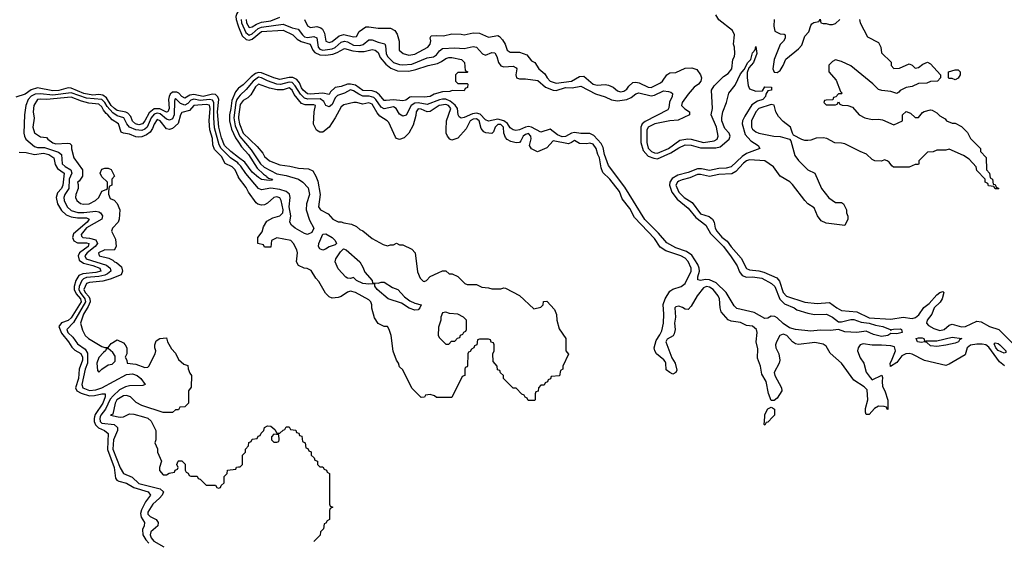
# Model space of a CAD drawing. Header units: inches. Extents: x 2710751 to 2829008, y 857003 to 965602.
# Tile 175 of 256: x 2768574 to 2774990, y 899188 to 902590. Entities that reach past the tile are written whole.
import ezdxf

# ---------------------------------------------------------------- set-up
doc = ezdxf.new("R2010")
doc.units = ezdxf.units.IN
doc.header["$MEASUREMENT"] = 0
for name, color, linetype in [('C7869', 7, 'Continuous'), ('C7879', 7, 'Continuous'), ('C7960', 7, 'Continuous'), ('C7970', 7, 'Continuous')]:
    doc.layers.add(name, color=color, linetype=linetype)

msp = doc.modelspace()

# ---------------------------------------------------------------- linework, layer by layer
at = {"layer": 'C7869', "color": 2}
for points, elevation in [([(2769061.2, 900000), (2769058.6, 899990), (2769059.7, 899970), (2769068.4, 899948.4), (2769087.5, 899927.5), (2769126.8, 899910), (2769150.2, 899890.2), (2769147, 899787), (2769190.2, 899670), (2769198.9, 899598.9), (2769206.9, 899586.9), (2769219.6, 899579.6), (2769270, 899568.2), (2769318, 899538), (2769411.8, 899511.8), (2769426, 899490), (2769394.1, 899445.9), (2769367.4, 899392.6), (2769360.8, 899370), (2769365.4, 899345.4), (2769386.7, 899310), (2769384.9, 899290), (2769375.1, 899264.9), (2769377.3, 899230), (2769396.9, 899196.9), (2769415.7, 899175.7)], 2), ([(2769099.6, 900000), (2769096.5, 899990), (2769099.6, 899970), (2769110, 899959), (2769190, 899950.2), (2769212, 899930), (2769211.8, 899910), (2769186.2, 899850), (2769181, 899790), (2769230, 899667.3), (2769250, 899630.5), (2769307.2, 899607.2), (2769350, 899565.4), (2769490.3, 899530.3), (2769510.6, 899510), (2769502, 899490), (2769486, 899470), (2769441.3, 899430), (2769410, 899379), (2769410, 899364.9), (2769424.9, 899350), (2769463, 899330), (2769477.6, 899310), (2769474.4, 899290), (2769428.5, 899250), (2769424, 899230), (2769430.2, 899210), (2769448.6, 899188.6), (2769512.8, 899152.8)], 6), ([(2769215.8, 900000), (2769230, 899997.1), (2769250, 899999.1), (2769251.7, 900000)], 10), ([(2769381.7, 900000), (2769410, 899992), (2769431.1, 899971.1), (2769462, 899910), (2769462, 899850), (2769454, 899830), (2769471.6, 899791.6), (2769472, 899770), (2769498, 899710), (2769484.7, 899670), (2769484.7, 899650), (2769510, 899622), (2769530, 899622), (2769548.4, 899631.6), (2769582, 899638), (2769588, 899652), (2769602, 899658), (2769606, 899670), (2769598, 899690), (2769606, 899710), (2769610, 899714), (2769630, 899714), (2769651.6, 899691.6), (2769652.7, 899652.7), (2769658, 899638), (2769672.7, 899632.7), (2769678, 899618), (2769690, 899614), (2769730, 899614), (2769738, 899598), (2769750, 899594), (2769790, 899554), (2769850, 899554), (2769858, 899538), (2769870, 899534), (2769882, 899538), (2769887.3, 899552.7), (2769906, 899570), (2769906, 899610), (2769926, 899630), (2769928, 899652), (2769982, 899658), (2769987.3, 899672.7), (2770000, 899673.4)], 10)]:
    msp.add_lwpolyline(points, dxfattribs=dict(at, elevation=elevation))
at = {"layer": 'C7879', "color": 2, "elevation": 10}
for points in [[(2773482.5, 900000), (2773450, 899966), (2773438, 899962), (2773430, 899946), (2773426, 899950), (2773429.1, 900000)], [(2770000, 899673.4), (2770010, 899674), (2770026, 899690), (2770026, 899750), (2770046, 899770), (2770046, 899790), (2770066, 899810), (2770067.3, 899832.7), (2770082, 899838), (2770090, 899854), (2770122, 899858), (2770127.3, 899872.7), (2770142, 899878), (2770147.3, 899892.7), (2770166, 899910), (2770168.9, 899931.1), (2770190, 899942), (2770210, 899938), (2770236.9, 899916.9), (2770250, 899894), (2770270, 899894), (2770290, 899914), (2770302, 899918), (2770310, 899934), (2770330, 899934), (2770338, 899918), (2770372.7, 899912.7), (2770378, 899898), (2770392.7, 899892.7), (2770398, 899878), (2770412.7, 899872.7), (2770418, 899838), (2770434, 899830), (2770438, 899798), (2770452.7, 899792.7), (2770458, 899778), (2770472.7, 899772.7), (2770474, 899750), (2770492.7, 899732.7), (2770498, 899718), (2770514, 899710), (2770514, 899690), (2770530, 899674), (2770550, 899674), (2770558, 899658), (2770572.7, 899652.7), (2770578, 899638), (2770594, 899630), (2770594, 899430), (2770598, 899418), (2770614, 899410), (2770598, 899402), (2770594, 899390), (2770594, 899330), (2770578, 899322), (2770570, 899306), (2770558, 899302), (2770554, 899270), (2770534, 899250), (2770531.6, 899228.4), (2770490, 899186)]]:
    msp.add_lwpolyline(points, dxfattribs=at)
msp.add_lwpolyline([(2770230, 899886), (2770214, 899870), (2770214, 899850), (2770230, 899834), (2770250, 899834), (2770262, 899838), (2770266, 899850), (2770262, 899882)], close=True, dxfattribs=at)
at = {"layer": 'C7960', "color": 2}
for points, elevation in [([(2770000, 902648.6), (2769989.2, 902630.8), (2769983.2, 902610), (2769984.4, 902590), (2769995.4, 902555.4), (2770000, 902544.1)], 2), ([(2770000, 901692.1), (2769950, 901729.8), (2769909.8, 901770), (2769890, 901819.3), (2769871.1, 901890), (2769864.1, 901990), (2769872.4, 902070), (2769866.3, 902086.3), (2769850, 902101), (2769830, 902103.8), (2769770, 902089.9), (2769710, 902102.8), (2769683.2, 902096.8), (2769650, 902078.3), (2769630, 902088.4), (2769610.7, 902110.7), (2769597.5, 902117.5), (2769570, 902116.8), (2769555.8, 902104.2), (2769549, 902090), (2769544.9, 902070), (2769549, 902011), (2769539.1, 901990), (2769530, 901985.7), (2769487.8, 902007.8), (2769450, 902008.9), (2769416.9, 901983.1), (2769390, 901929.6), (2769374.9, 901910), (2769350, 901903.9), (2769329.6, 901910), (2769310, 901927.6), (2769297.8, 901957.8), (2769279.8, 901979.8), (2769266.7, 901986.7), (2769210, 901996.8), (2769191.3, 902010), (2769170, 902031.3), (2769140.4, 902080.4), (2769116.6, 902096.6), (2769090, 902101.1), (2769050, 902098.4), (2768992, 902108), (2768910, 902143.5), (2768890, 902145), (2768830, 902127.8), (2768790, 902125.2), (2768690, 902144.4), (2768650, 902132.8), (2768610, 902104.4), (2768550, 902083.6)], 2), ([(2770000, 901650.8), (2769995.3, 901655.3), (2769948.1, 901688.1), (2769888, 901750), (2769874.2, 901774.2), (2769843.9, 901883.9), (2769838.7, 901950), (2769840.2, 902050), (2769830, 902065.1), (2769810, 902068.4), (2769750, 902063.2), (2769710, 902070.6), (2769690, 902064.1), (2769670, 902043.5), (2769650, 902031.9), (2769622.8, 902042.8), (2769590, 902075.4), (2769584.2, 902070), (2769582.2, 902057.8), (2769579.8, 901970), (2769570, 901942.6), (2769550, 901934), (2769530, 901940.8), (2769490, 901975), (2769470, 901981.3), (2769450, 901974.6), (2769431.7, 901950), (2769404.5, 901890), (2769390, 901875.5), (2769370, 901866.5), (2769330, 901872.3), (2769289.7, 901890), (2769271.9, 901910), (2769253.5, 901950), (2769210, 901963.4), (2769182.1, 901982.1), (2769143.8, 902023.8), (2769130, 902050.8), (2769108.7, 902068.7), (2769010, 902077.3), (2768910, 902113.7), (2768790, 902098.1), (2768710, 902106.1), (2768675.4, 902104.6), (2768648.4, 902091.6), (2768630.2, 902070), (2768615.2, 902030), (2768606, 901970), (2768601.5, 901850), (2768604.9, 901830), (2768615.3, 901810), (2768670, 901762.6), (2768690, 901757.3), (2768735.6, 901755.6), (2768826.5, 901726.5), (2768847, 901710), (2768851.7, 901650), (2768870, 901631.7), (2768907, 901610), (2768914.3, 901590), (2768896.2, 901550), (2768893.6, 901490), (2768868.9, 901450), (2768862.3, 901430), (2768864.6, 901410), (2768882.6, 901370), (2768910, 901345.5), (2768952.9, 901332.9), (2768992, 901332), (2769070, 901341.2), (2769090, 901337.3), (2769101.3, 901330), (2769114.9, 901310), (2769108.5, 901290), (2769010, 901231.4), (2768974.6, 901190), (2768977.1, 901177.1), (2768986, 901170), (2769030, 901165.7), (2769070, 901153.2), (2769080.8, 901130), (2769066.9, 901110), (2769014, 901070), (2768997.7, 901050), (2769007.4, 901030), (2769139.5, 900990), (2769164.9, 900970), (2769167.6, 900950), (2769147.4, 900932.6), (2769130, 900924.7), (2769090, 900914.9), (2769010, 900907.7), (2768990, 900900.3), (2768978.2, 900890), (2768960.9, 900850), (2768959.2, 900830), (2768967.5, 900810), (2768999.5, 900770), (2769002.6, 900750), (2768924.3, 900615.7), (2768881.1, 900570), (2768888.9, 900550), (2768919.8, 900519.8), (2768950, 900475.3), (2769001.4, 900441.4), (2769016, 900416), (2769016.5, 900350), (2769001.2, 900310), (2768979.3, 900210), (2768985.2, 900190), (2769030, 900171.9), (2769070, 900175.2), (2769110.5, 900189.5), (2769270, 900275.2), (2769310, 900280.9), (2769339.1, 900270), (2769364, 900250), (2769392, 900210), (2769375.9, 900204.1), (2769290, 900202.6), (2769264.8, 900195.2), (2769225.1, 900174.9), (2769182.5, 900137.5), (2769164.6, 900115.4), (2769133.2, 900050), (2769102.6, 900010), (2769099.6, 900000)], 6), ([(2770000, 902142.7), (2769998.4, 902141.6), (2769981.3, 902118.7), (2769956.4, 902063.6), (2769950.9, 902010), (2769941.3, 901970), (2769941.8, 901930), (2769954.8, 901874.8), (2769980.4, 901820.4), (2770000, 901791.2)], 2), ([(2770000, 901562.2), (2769979.3, 901610), (2769959, 901630), (2769913, 901653), (2769890, 901698.4), (2769843, 901743), (2769833.7, 901773.7), (2769830, 901814), (2769812.6, 901872.6), (2769809.6, 901929.6), (2769816.1, 902010), (2769810, 902032.3), (2769790, 902036.8), (2769710, 902031.1), (2769681.5, 901998.5), (2769630, 901983.7), (2769621.3, 901970), (2769606.4, 901913.6), (2769570, 901881.2), (2769550, 901873.2), (2769530, 901877.2), (2769490, 901931.2), (2769470, 901938.4), (2769450, 901909.2), (2769439.5, 901880.5), (2769424.2, 901855.8), (2769401.6, 901838.4), (2769370, 901825.1), (2769350, 901823.7), (2769330, 901826), (2769290, 901842.7), (2769250, 901849), (2769236, 901856), (2769218, 901910), (2769177.5, 901937.5), (2769149.4, 901970), (2769137.4, 901977.4), (2769119.8, 901999.8), (2769110, 902022), (2769090, 902039.7), (2769025.5, 902045.5), (2768977.7, 902057.7), (2768910, 902083.5), (2768750, 902068.3), (2768707.6, 902072.4), (2768690, 902069.5), (2768667.4, 902030), (2768663.1, 901990), (2768668.1, 901948.1), (2768659.3, 901890), (2768670, 901851.3), (2768710, 901826.8), (2768750, 901822), (2768758, 901810), (2768790, 901786.4), (2768810, 901780.4), (2768885.4, 901785.4), (2768902, 901782), (2768912, 901772), (2768911.6, 901748.4), (2768926, 901690), (2768984, 901610), (2768982.8, 901570), (2768962.8, 901537.2), (2768952, 901530), (2768956, 901516), (2768954.8, 901490), (2768940.7, 901450), (2768938.8, 901430), (2768947.3, 901410), (2768970, 901391.3), (2768990, 901387.7), (2769026, 901390), (2769068, 901410), (2769088.9, 901431.1), (2769110, 901472), (2769138, 901482), (2769146, 901490), (2769146, 901530), (2769110, 901566), (2769098, 901590), (2769110, 901614), (2769130, 901622), (2769150, 901622), (2769170, 901612), (2769191.3, 901570), (2769174, 901550), (2769174, 901510), (2769158, 901502), (2769152, 901470), (2769152.7, 901452.7), (2769163.6, 901423.6), (2769190, 901412), (2769210, 901392), (2769226, 901350), (2769222.8, 901290), (2769216, 901270), (2769178, 901230), (2769172, 901210), (2769199.6, 901159.6), (2769202, 901110), (2769190, 901086), (2769130, 901088.7), (2769086.8, 901070), (2769092, 901050), (2769154.8, 901034.8), (2769182, 901022), (2769192, 901010), (2769206, 901006), (2769238, 900978), (2769244, 900950), (2769234.6, 900925.4), (2769163, 900897), (2769115.1, 900884.9), (2769030, 900876), (2769010, 900869.3), (2768992.2, 900830), (2769002, 900810), (2769025.4, 900785.4), (2769032.2, 900770), (2769033.7, 900750), (2769021.1, 900718.9), (2768989.3, 900670), (2768970.7, 900610), (2768984.5, 900564.5), (2769001, 900530), (2769022, 900510), (2769110, 900458), (2769130, 900452), (2769150, 900452), (2769170, 900478), (2769210, 900502), (2769250, 900482), (2769262, 900470), (2769272, 900450), (2769271.6, 900411.6), (2769262, 900390), (2769272, 900370), (2769274, 900350), (2769330, 900342.8), (2769390, 900321), (2769410, 900324.7), (2769415.3, 900330), (2769458, 900410), (2769462, 900430), (2769455.3, 900450), (2769455.3, 900470), (2769464, 900496), (2769488.4, 900511.6), (2769530, 900514), (2769538, 900490), (2769563.6, 900443.6), (2769590, 900414), (2769610, 900374), (2769643.6, 900343.6), (2769670, 900334), (2769672.7, 900312.7), (2769683.6, 900283.6), (2769694, 900270), (2769692.7, 900192.7), (2769674, 900170), (2769674, 900090), (2769650, 900066), (2769618, 900062), (2769610, 900046), (2769590, 900046), (2769570, 900028), (2769510, 900028), (2769370, 900074), (2769332.7, 900092.7), (2769295.3, 900130), (2769270, 900139.3), (2769250, 900136.2), (2769206.7, 900110), (2769195.5, 900090), (2769182, 900018), (2769166.8, 900010), (2769215.8, 900000)], 10), ([(2770000, 902083.9), (2769990.1, 902069.9), (2769982.6, 902050), (2769968.9, 901950), (2769977.9, 901897.9), (2770000, 901847.5)], 6), ([(2770000, 901957.1), (2769999.1, 901950), (2770000, 901945)], 10), ([(2768570, 901726.8), (2768616, 901724), (2768670, 901710.2), (2768730, 901719.7), (2768764.9, 901710), (2768797.6, 901690), (2768805.5, 901645.5), (2768819.7, 901619.7), (2768863.1, 901590), (2768854.9, 901510), (2768846.4, 901490), (2768820.2, 901459.8), (2768812.7, 901430), (2768819.6, 901390), (2768846, 901346), (2768877.2, 901317.2), (2768910, 901303.2), (2768950, 901297.6), (2769010, 901296.9), (2769027.3, 901290), (2769014.9, 901270), (2768925.7, 901194.3), (2768917.7, 901170), (2768927.5, 901147.5), (2768950, 901134.7), (2769010, 901134.7), (2769024.9, 901130), (2769020.3, 901110), (2768964.9, 901070), (2768955.5, 901050), (2768962.5, 901022.5), (2768990, 901002.4), (2769050, 900987.7), (2769097.1, 900970), (2769103, 900950), (2769070, 900940.7), (2768986.5, 900933.5), (2768958.6, 900921.4), (2768940.2, 900890), (2768930.2, 900850), (2768930.2, 900830), (2768942, 900802), (2768970.9, 900770), (2768974.2, 900750), (2768910, 900646), (2768890, 900628.8), (2768846.2, 900613.8), (2768830.3, 900589.7), (2768845.9, 900545.9), (2768892.7, 900490), (2768914.2, 900454.2), (2768934.3, 900434.3), (2768973, 900413), (2768984, 900390), (2768984, 900370), (2768961.5, 900310), (2768957.5, 900250), (2768937.7, 900190), (2768946.4, 900170), (2768974, 900154), (2769030, 900137.2), (2769062, 900138), (2769110.3, 900150.3), (2769130.7, 900150), (2769131.7, 900130), (2769116.9, 900090), (2769065.1, 900014.9), (2769061.2, 900000)], 2), ([(2769251.7, 900000), (2769290, 900018.8), (2769318, 900018), (2769381.7, 900000)], 10)]:
    msp.add_lwpolyline(points, dxfattribs=dict(at, elevation=elevation))
at = {"layer": 'C7960', "color": 2, "elevation": 10}
msp.add_lwpolyline([(2769150, 900446), (2769138, 900442), (2769134, 900430), (2769119.6, 900420.4), (2769090, 900386), (2769078, 900350), (2769082, 900302), (2769090, 900292), (2769108.7, 900311.3), (2769150, 900338), (2769176.4, 900343.6), (2769196.4, 900363.6), (2769196.4, 900396.4), (2769180.4, 900420.4)], close=True, dxfattribs=at)
at = {"layer": 'C7970', "color": 2}
for points, elevation in [([(2770016.6, 902590), (2770020.1, 902570), (2770047.2, 902507.2), (2770070, 902489.4), (2770090, 902498), (2770128.1, 902531.9), (2770150, 902541.4), (2770290, 902560.6), (2770350, 902536.9), (2770389.1, 902529.1), (2770416, 902490), (2770430, 902479.1), (2770450, 902474.2), (2770490, 902479.6), (2770510, 902472), (2770519.2, 902410), (2770530, 902397.3), (2770550.2, 902390.2), (2770610, 902399), (2770631, 902409), (2770670, 902443.6), (2770690, 902450.2), (2770710, 902444.9), (2770750, 902424.1), (2770790, 902420.7), (2770812.8, 902427.2), (2770850, 902458.4), (2770870, 902458), (2770910, 902442.3), (2770952.9, 902432.9), (2770958.5, 902418.5), (2770961.3, 902370), (2770970, 902348.9), (2771010, 902311.5), (2771050, 902297.6), (2771070, 902295.5), (2771130, 902300.6), (2771230, 902340.2), (2771270, 902348), (2771290, 902361.1), (2771310, 902386.4), (2771330, 902401.1), (2771410, 902406.3), (2771470, 902400.9), (2771530, 902415.8), (2771550.2, 902410.2), (2771590, 902366.7), (2771610, 902358.7), (2771650, 902374.9), (2771670, 902372.7), (2771684.2, 902350), (2771693.1, 902310), (2771710, 902288.8), (2771730, 902283.2), (2771790, 902286.7), (2771810, 902276.3), (2771814, 902270), (2771807.2, 902230), (2771810.8, 902210), (2771830, 902203.1), (2771870, 902205.2), (2771950, 902192.9), (2772000.3, 902150), (2772050, 902129.2), (2772070, 902128.4), (2772130, 902146.7), (2772173.8, 902146.2), (2772230, 902156.1), (2772325.8, 902105.8), (2772390, 902087.7), (2772430, 902068.1), (2772470, 902060.7), (2772531.4, 902068.6), (2772557.7, 902082.3), (2772590, 902107.2), (2772607.6, 902112.4), (2772690, 902092.3), (2772710, 902097.3), (2772770, 902125.2), (2772801.8, 902121.8), (2772816.9, 902116.9), (2772827.5, 902107.5), (2772824.9, 902090), (2772808.2, 902051.8), (2772804.4, 902015.6), (2772797.8, 902002.2), (2772650, 901925.8), (2772630.2, 901910), (2772620.7, 901890), (2772620.6, 901790), (2772636.7, 901736.7), (2772670, 901699.7), (2772705.9, 901685.9), (2772730, 901683.5), (2772818, 901722), (2772870, 901754.2), (2772910, 901772.8), (2772950, 901772), (2773010, 901753.7), (2773110, 901753.4), (2773138.7, 901761.3), (2773197, 901810), (2773203.6, 901830), (2773198, 901850), (2773170, 901880.9), (2773149.8, 901930), (2773148.6, 901951.4), (2773156.3, 901990), (2773179.5, 902050), (2773196, 902110), (2773236.9, 902163.1), (2773270, 902237.3), (2773295.5, 902264.5), (2773319, 902310), (2773338, 902330), (2773350, 902374), (2773367.3, 902392.7), (2773370, 902414), (2773378, 902370), (2773354.8, 902310), (2773324.7, 902275.3), (2773315.2, 902244.8), (2773314, 902210), (2773320.3, 902160.3), (2773330, 902138), (2773370, 902122.8), (2773414.6, 902125.4), (2773430, 902152), (2773474, 902150), (2773474, 902130), (2773450, 902126), (2773436, 902104), (2773434, 902090), (2773416.3, 902070), (2773381.2, 902058.8), (2773345.7, 902034.3), (2773299.5, 901960.5), (2773284.9, 901930), (2773282, 901910), (2773301.7, 901841.7), (2773339.3, 901799.3), (2773386, 901770), (2773398, 901750), (2773310, 901716.9), (2773282.1, 901697.9), (2773210, 901629.8), (2773178.2, 901621.8), (2773130, 901619.3), (2773070, 901605.3), (2773018, 901618), (2772990, 901616.8), (2772930, 901592.7), (2772863.5, 901576.5), (2772826.7, 901553.3), (2772810.2, 901530), (2772807.9, 901510), (2772824.5, 901464.5), (2772859.2, 901419.2), (2772930, 901359.6), (2772979.8, 901299.8), (2773044.4, 901250), (2773074.7, 901194.7), (2773160.3, 901110), (2773210, 901043.8), (2773250, 900984.9), (2773265.2, 900945.2), (2773282.2, 900922.2), (2773310, 900911.5), (2773350, 900913.8), (2773410, 900904.9), (2773472.4, 900870), (2773493.8, 900850), (2773527.3, 900767.3), (2773557.7, 900737.7), (2773621, 900710), (2773637.1, 900697.1), (2773710, 900675.5), (2773752.5, 900667.5), (2773832, 900670), (2773870, 900650.5), (2773910, 900619.1), (2773930, 900619.3), (2773990, 900635.2), (2774010, 900634.3), (2774057.2, 900617.2), (2774110, 900610.2), (2774150, 900597.6), (2774198.8, 900590), (2774246.8, 900570), (2774250, 900562), (2774255.3, 900570), (2774267.4, 900572.6), (2774313.5, 900573.5), (2774321, 900570), (2774324.7, 900550), (2774290, 900542), (2774250, 900544), (2774231.3, 900530), (2774190, 900524.8), (2774136.9, 900536.9), (2774090, 900558.4), (2774029.7, 900549.7), (2773950, 900553.6), (2773910, 900569.2), (2773858, 900562), (2773790, 900565.1), (2773730, 900559.6), (2773630.5, 900569.5), (2773590, 900581.1), (2773548.8, 900608.8), (2773510, 900646.3), (2773494.2, 900654.2), (2773470, 900656), (2773450, 900643.7), (2773430, 900640.9), (2773360.9, 900680.9), (2773246.5, 900706.5), (2773230, 900724), (2773178.7, 900810), (2773113.1, 900873.1), (2773070, 900894.3), (2773043.6, 900896.4), (2773009.6, 900889.6), (2772994, 900894), (2772992.5, 900912.5), (2773003.1, 900950), (2773001.5, 900970), (2772993.2, 900993.2), (2772954.1, 901054.1), (2772918.5, 901078.5), (2772850, 901102), (2772790, 901135.4), (2772736.8, 901196.8), (2772646.6, 901286.6), (2772516.9, 901496.9), (2772410, 901639.6), (2772384, 901710), (2772375.8, 901755.8), (2772363, 901783), (2772315, 901835), (2772290, 901848.7), (2772230, 901847.6), (2772190, 901853.8), (2772170, 901849.8), (2772130, 901828), (2772110, 901826.6), (2772079, 901839), (2772030, 901875.3), (2771970, 901856.9), (2771910, 901889.8), (2771890, 901892.9), (2771870, 901889.8), (2771830, 901870.9), (2771806.8, 901866.8), (2771790, 901870.9), (2771770, 901885.4), (2771752.2, 901912.2), (2771730, 901930.7), (2771690, 901941.4), (2771630, 901927.1), (2771610, 901936.4), (2771573.7, 901973.7), (2771550, 901979.8), (2771524, 901976), (2771470, 901952.3), (2771450, 901948.2), (2771437.4, 901957.4), (2771431.3, 901970), (2771426.2, 902010), (2771412.7, 902032.7), (2771379.3, 902059.3), (2771350, 902071.4), (2771330, 902072.2), (2771310, 902066.6), (2771230, 902036.5), (2771170, 902046.9), (2771150, 902045.7), (2771125.8, 902030), (2771093.2, 901966.8), (2771070, 901959.7), (2771050, 901973.6), (2771027.8, 902010), (2771010, 902020.9), (2770950, 902008.5), (2770930, 902019.8), (2770895.9, 902070), (2770881.8, 902081.8), (2770851.2, 902091.2), (2770810, 902090.7), (2770783.2, 902103.2), (2770750, 902126.8), (2770730, 902132.4), (2770690, 902109.7), (2770644.2, 902095.8), (2770630, 902079.6), (2770610, 902037.6), (2770590, 902022.4), (2770570, 902029.5), (2770555.9, 902055.9), (2770533, 902073), (2770451.2, 902071.2), (2770430, 902079), (2770403.7, 902103.7), (2770370, 902159.2), (2770350, 902179.8), (2770330, 902183), (2770272.7, 902167.3), (2770250, 902169.8), (2770190, 902190.6), (2770150, 902210.6), (2770130, 902214.1), (2770094.7, 902190), (2770050, 902134.5), (2770010, 902098), (2770000, 902083.9)], 6), ([(2770050.4, 902590), (2770052.2, 902570), (2770070, 902539.3), (2770090, 902542.6), (2770118.4, 902561.6), (2770150, 902573.4), (2770210, 902582.7), (2770270, 902605.3)], 10), ([(2770430.4, 902590.4), (2770450.6, 902550.6), (2770470, 902538.8), (2770510, 902544.9), (2770537.5, 902537.5), (2770548.4, 902528.4), (2770560.9, 902500.9), (2770568.7, 902448.7), (2770590, 902442), (2770610, 902448.2), (2770655.5, 902484.5), (2770686.3, 902493.7), (2770750, 902479.1), (2770770, 902481), (2770787, 902513), (2770830, 902542.8), (2770850, 902544), (2770910, 902534.8), (2770990, 902534.8), (2771018.5, 902518.5), (2771034.4, 902494.4), (2771046.8, 902450), (2771046, 902390), (2771072, 902370), (2771110, 902358.8), (2771150, 902364.9), (2771234, 902410), (2771249.2, 902430), (2771252.9, 902452.9), (2771249, 902471), (2771256.4, 902483.6), (2771290, 902487.3), (2771336.5, 902483.5), (2771390, 902498), (2771450, 902496), (2771470, 902491), (2771530, 902504), (2771570, 902502.8), (2771630, 902474.8), (2771690, 902486), (2771701, 902481), (2771719.3, 902459.3), (2771737.3, 902430), (2771750.9, 902390.9), (2771770, 902378), (2771830, 902378.8), (2771879.8, 902359.8), (2771910, 902322), (2771931.1, 902311.1), (2771958, 902270), (2771996.3, 902236.3), (2772010.8, 902210), (2772030, 902188.2), (2772070, 902176.3), (2772170, 902188.9), (2772221.2, 902218.8), (2772250, 902220.7), (2772312, 902170), (2772336.5, 902163.5), (2772390, 902166.8), (2772410, 902162.8), (2772442, 902150), (2772470, 902126), (2772490, 902118.8), (2772510, 902122.8), (2772530, 902136), (2772543.6, 902156.4), (2772570, 902180.7), (2772590, 902183), (2772610, 902178), (2772670, 902150.7), (2772690, 902148.4), (2772750, 902179.1), (2772762.7, 902190), (2772790, 902231.3), (2772810, 902242.8), (2772850, 902245.5), (2772910, 902274), (2772954.8, 902274.8), (2772986, 902266), (2773011.3, 902230), (2773018, 902210), (2773012, 902190), (2772998, 902170), (2772970, 902149.3), (2772930, 902105.2), (2772890.8, 902050), (2772887.3, 902030), (2772907.5, 902007.5), (2772938, 901990), (2772938, 901970), (2772865.5, 901934.5), (2772810, 901929.3), (2772712, 901910), (2772668.5, 901890), (2772660.3, 901870), (2772660.3, 901790), (2772670, 901751), (2772690.6, 901730), (2772710, 901720.9), (2772730, 901719), (2772802, 901750), (2772874.9, 901805.1), (2772927.7, 901812.3), (2772950, 901810.4), (2773030, 901789.2), (2773100.1, 901799.9), (2773119.5, 901810), (2773124.5, 901830), (2773113.7, 901890), (2773079.3, 901970), (2773089.3, 902010.7), (2773082.7, 902130), (2773100.5, 902159.5), (2773159.6, 902220.4), (2773190, 902239.1), (2773214, 902270), (2773221.2, 902330), (2773232.3, 902350), (2773235.1, 902370), (2773232.3, 902410), (2773226, 902430), (2773231.8, 902490), (2773219.7, 902519.7), (2773129.4, 902589.4), (2773110, 902622)], 10), ([(2774046, 902590), (2774051, 902570), (2774098, 902478), (2774170, 902442), (2774184.7, 902410), (2774190, 902374), (2774252.7, 902312.7), (2774252, 902290), (2774270, 902272), (2774307.3, 902272.7), (2774370, 902302), (2774390, 902294), (2774410, 902274), (2774430, 902278), (2774460.2, 902299.8), (2774490, 902312), (2774510, 902302), (2774574, 902230), (2774574, 902210), (2774554, 902190), (2774510, 902186), (2774484.7, 902175.3), (2774430, 902173.2), (2774390, 902154), (2774350, 902148.7), (2774311.6, 902128.4), (2774303.6, 902116.4), (2774290, 902108), (2774250, 902122), (2774191.6, 902128.4), (2774170, 902135.3), (2774132.5, 902172.5), (2773990, 902288.7), (2773930, 902317.2), (2773890, 902328.7), (2773870, 902318), (2773847.1, 902292.9), (2773846, 902250), (2773894.8, 902194.8), (2773922, 902122), (2773934, 902110), (2773930, 902106), (2773910, 902106), (2773892.7, 902087.3), (2773878, 902082), (2773872.7, 902067.3), (2773830, 902066), (2773818, 902062), (2773814, 902050), (2773830, 902034), (2773890, 902034), (2773902, 902038), (2773910, 902054), (2773918, 902038), (2773932.7, 902032.7), (2773970, 902031.3), (2773999.8, 902019.8), (2774044.7, 901970), (2774082, 901950), (2774130, 901938), (2774170, 901942), (2774196.9, 901936.9), (2774270, 901904.7), (2774326, 901930), (2774326, 901970), (2774350, 901992), (2774379.8, 901979.8), (2774410, 901952), (2774430, 901952), (2774456.4, 901983.6), (2774468.4, 901991.6), (2774510, 902002), (2774519.6, 901999.6), (2774550, 901982), (2774570, 901962), (2774603.6, 901943.6), (2774614, 901930), (2774650, 901914), (2774670, 901914), (2774710, 901894), (2774750, 901854), (2774770, 901814), (2774834, 901750), (2774834, 901730), (2774871.6, 901691.6), (2774874, 901610), (2774894, 901590), (2774898, 901558), (2774912, 901550), (2774918, 901518), (2774930, 901514), (2774938, 901498), (2774954, 901490), (2774950, 901486), (2774930, 901486), (2774922, 901502), (2774887.3, 901507.3), (2774882, 901522), (2774866, 901530), (2774866, 901550), (2774810, 901606), (2774806, 901630), (2774760.4, 901680.4), (2774723.1, 901703.1), (2774630, 901746), (2774610, 901738), (2774550, 901738), (2774527.3, 901727.3), (2774490, 901726), (2774434, 901670), (2774434, 901650), (2774430, 901646), (2774410, 901646), (2774370, 901628), (2774268.9, 901628.9), (2774256.4, 901636.4), (2774240.4, 901660.4), (2774226, 901670), (2774210, 901675.3), (2774190, 901668), (2774146, 901670), (2774130, 901678), (2774092.9, 901712.9), (2774050, 901729.2), (2773950, 901779.3), (2773930, 901785.2), (2773886.6, 901786.6), (2773834, 901814), (2773810, 901819.5), (2773763, 901817), (2773730, 901804), (2773710, 901801.2), (2773690, 901801.2), (2773670, 901809.2), (2773617.2, 901837.2), (2773608.9, 901848.9), (2773596, 901890), (2773550, 901926), (2773518.3, 901958.3), (2773500.9, 901990), (2773490, 902032.7), (2773470, 902036.2), (2773390.8, 902010), (2773370, 901989.3), (2773342.6, 901930), (2773342, 901890), (2773350, 901876.3), (2773370, 901859.3), (2773390, 901850.5), (2773489.2, 901830.8), (2773530, 901827.3), (2773591.3, 901811.3), (2773598.8, 901798.8), (2773625.1, 901705.1), (2773650, 901670.8), (2773710, 901610.8), (2773756, 901590), (2773798, 901490), (2773847.1, 901427.1), (2773890, 901398), (2773930, 901398), (2773942, 901390), (2773962, 901350), (2773962, 901330), (2773971.1, 901308.9), (2773971.1, 901288.9), (2773951.3, 901248.7), (2773830, 901263.7), (2773797, 901277), (2773773.2, 901310), (2773750, 901362), (2773710, 901389.2), (2773689.6, 901409.6), (2773610, 901516), (2773592.8, 901532.8), (2773530, 901569), (2773485.2, 901630), (2773430, 901669.4), (2773330, 901676.4), (2773310, 901669.6), (2773290, 901653.7), (2773240.5, 901599.5), (2773215.2, 901584.8), (2773130, 901579.2), (2773070, 901566.6), (2773010, 901581.1), (2772990, 901579.8), (2772941.8, 901558.2), (2772890, 901545.6), (2772870, 901535.8), (2772861.6, 901530), (2772850.6, 901510), (2772870, 901466), (2772904.4, 901430), (2772956.9, 901396.9), (2773010, 901323.7), (2773065.8, 901305.8), (2773088.9, 901288.9), (2773099.3, 901270), (2773105.7, 901230), (2773116.4, 901210), (2773150, 901172.4), (2773184.7, 901144.7), (2773210, 901108.7), (2773274.4, 901034.4), (2773310, 900967), (2773330, 900958.9), (2773390, 900952), (2773422.9, 900942.9), (2773506.8, 900906.8), (2773524.1, 900884.1), (2773550, 900810.7), (2773570, 900787.4), (2773690, 900748.7), (2773770, 900738), (2773850, 900745.5), (2773898.8, 900710), (2773930, 900693.4), (2774030, 900684.9), (2774110, 900644.7), (2774250, 900636.4), (2774330, 900650.4), (2774390, 900641.3), (2774412.4, 900647.6), (2774433.9, 900666.1), (2774466.3, 900713.7), (2774500.7, 900739.3), (2774550, 900796), (2774570, 900811), (2774590, 900818), (2774596, 900810), (2774586, 900770), (2774572.3, 900747.7), (2774533.4, 900710), (2774518.4, 900670), (2774488, 900630), (2774483.8, 900610), (2774496, 900596), (2774530, 900574.9), (2774570, 900563.1), (2774597.2, 900570), (2774630, 900597.3), (2774650, 900604.9), (2774710, 900586.4), (2774738, 900590), (2774810, 900624.7), (2774839.6, 900619.6), (2774894, 900590), (2774954, 900570), (2775042, 900482)], 10), ([(2773490.7, 902590), (2773488, 902548), (2773495.3, 902515.3), (2773530, 902498), (2773555.3, 902495.3), (2773562, 902490), (2773562, 902470), (2773552, 902450), (2773530, 902428), (2773490.7, 902329.3), (2773480.7, 902270), (2773490, 902247.7), (2773510, 902244.9), (2773530, 902258.8), (2773549.3, 902290), (2773566.6, 902333.4), (2773650, 902400.7), (2773670, 902424), (2773690, 902482), (2773715.3, 902510), (2773728.4, 902551.6), (2773736.4, 902563.6), (2773748.4, 902571.6), (2773782, 902578), (2773790, 902594), (2773794, 902570), (2773810, 902564.7), (2773830, 902564.7), (2773850, 902558), (2773870, 902558), (2773890, 902564.7), (2773918, 902590)], 10), ([(2770000, 902544.1), (2770024.4, 902484.4), (2770050, 902459.6), (2770070, 902455.9), (2770090, 902462), (2770150, 902511.8), (2770290, 902521.7), (2770353, 902490), (2770382.8, 902462.8), (2770407.9, 902447.9), (2770466.8, 902430), (2770485.3, 902390), (2770496.4, 902376.4), (2770530, 902360.2), (2770570, 902357.8), (2770614.1, 902365.9), (2770643.9, 902376.1), (2770690, 902401.3), (2770746.1, 902386.1), (2770782, 902382), (2770818, 902382), (2770870, 902395.8), (2770890, 902392), (2770910, 902376.3), (2770923.8, 902343.8), (2770959.3, 902299.3), (2770993.6, 902273.6), (2771036.9, 902256.9), (2771110, 902254.9), (2771155.3, 902264.7), (2771235.3, 902290), (2771296.2, 902303.8), (2771323.6, 902316.4), (2771350, 902337.3), (2771370, 902342.8), (2771390, 902342.8), (2771454, 902330), (2771472, 902310), (2771478, 902258), (2771494, 902250), (2771490, 902246), (2771430, 902246), (2771414, 902230), (2771414, 902190), (2771430, 902174), (2771490, 902174), (2771494, 902170), (2771492.7, 902147.3), (2771478, 902142), (2771470, 902126), (2771392.7, 902127.3), (2771378, 902122), (2771330, 902119.3), (2771275.5, 902104.5), (2771249.5, 902089.5), (2771210, 902083.7), (2771130, 902087.8), (2771116.1, 902083.9), (2771090, 902066), (2771070, 902061.2), (2771010, 902068.2), (2770962, 902062), (2770950, 902062.9), (2770919, 902099), (2770896.6, 902116.6), (2770870, 902125.1), (2770810, 902128.7), (2770762.5, 902162.5), (2770730, 902169.8), (2770710, 902168.6), (2770670, 902154.5), (2770630, 902147.6), (2770599.9, 902120.1), (2770590, 902102.7), (2770549.8, 902109.8), (2770470, 902103.1), (2770450, 902105.6), (2770421.7, 902130), (2770410, 902146), (2770397.2, 902177.2), (2770379.5, 902199.5), (2770353, 902213), (2770330, 902213.7), (2770270, 902199.2), (2770229.4, 902210), (2770150, 902244.1), (2770130, 902245.5), (2770110, 902238.7), (2770082.6, 902217.4), (2770030, 902164.4), (2770000, 902142.7)], 2), ([(2774992.3, 900332.3), (2774958, 900358), (2774890, 900455.1), (2774870, 900469.8), (2774845.4, 900474.6), (2774810, 900474.6), (2774770, 900467.3), (2774747.3, 900450), (2774734.9, 900405.1), (2774630, 900342.7), (2774610, 900335.1), (2774470, 900367.3), (2774390, 900409.6), (2774370, 900413.6), (2774348.7, 900411.3), (2774322, 900398), (2774290, 900354), (2774248, 900328), (2774245.2, 900350), (2774256, 900364), (2774282, 900430), (2774275.3, 900455.3), (2774250, 900462.4), (2774190, 900468.2), (2774130, 900467.3), (2774070, 900475.6), (2774050, 900469), (2774037.3, 900450), (2774034, 900430), (2774050, 900384.7), (2774074, 900350), (2774090, 900292), (2774115.3, 900255.3), (2774130, 900242), (2774191.6, 900271.6), (2774197.3, 900257.3), (2774193.4, 900230), (2774196.8, 900196.8), (2774211, 900170), (2774231.6, 900108.4), (2774232, 900048), (2774226, 900050), (2774222, 900062), (2774208, 900068), (2774170, 900069), (2774144.9, 900055.1), (2774110, 900014), (2774090, 900015.3), (2774084.5, 900030), (2774085.4, 900054.6), (2774100.9, 900110), (2774095.5, 900175.5), (2774076, 900196), (2774010, 900239.3), (2773930, 900349), (2773854.8, 900414.8), (2773830, 900461.2), (2773810, 900474.5), (2773755.9, 900484.1), (2773650, 900471.8), (2773630, 900476.2), (2773609.7, 900489.7), (2773572, 900530), (2773550, 900539.5), (2773528, 900530), (2773504.9, 900490), (2773499.1, 900470), (2773502, 900450), (2773520.7, 900410), (2773526.8, 900370), (2773522.8, 900350), (2773490.8, 900290), (2773494.8, 900270), (2773539.1, 900190), (2773540.7, 900170), (2773510, 900122), (2773490, 900106), (2773470, 900106), (2773452.9, 900152.9), (2773439.3, 900230), (2773410, 900278), (2773400.9, 900330), (2773382, 900382), (2773383.2, 900443.2), (2773373.2, 900490), (2773379.3, 900550), (2773376, 900570), (2773350, 900592), (2773310, 900596), (2773270, 900615.1), (2773210, 900622.7), (2773190, 900633.2), (2773144.2, 900684.2), (2773137.6, 900710), (2773133.3, 900770), (2773125.1, 900790), (2773093.6, 900830), (2773070, 900846), (2773050, 900849.6), (2773030, 900840.5), (2772988.9, 900790), (2772950, 900721.2), (2772930, 900699), (2772910, 900701.2), (2772893.1, 900713.1), (2772870, 900720.9), (2772850, 900717.2), (2772844, 900710), (2772848.2, 900650), (2772842, 900610), (2772844.9, 900570), (2772838.4, 900541.6), (2772832, 900528), (2772793.2, 900506.8), (2772784.9, 900490), (2772824.5, 900384.5), (2772844.7, 900350), (2772855.3, 900304.7), (2772850, 900288), (2772830, 900278), (2772810, 900288), (2772787.3, 900307.3), (2772785.2, 900350), (2772780.2, 900360.2), (2772771.9, 900371.9), (2772724, 900410), (2772712.7, 900430), (2772709.3, 900450), (2772721.6, 900498.4), (2772746.3, 900533.7), (2772758.4, 900561.6), (2772769.4, 900610), (2772772, 900670), (2772767.5, 900732.5), (2772779.5, 900770), (2772810, 900819.1), (2772830, 900833), (2772885.2, 900850), (2772911.5, 900870), (2772949.4, 900950), (2772949.4, 900970), (2772930, 901012.3), (2772910, 901034.7), (2772881.2, 901050), (2772783.5, 901083.5), (2772746.7, 901106.7), (2772710, 901162), (2772579.4, 901299.4), (2772550, 901359.3), (2772500.5, 901420.5), (2772483.7, 901470), (2772420.5, 901550), (2772374, 901594), (2772362.7, 901622.7), (2772351.3, 901688.7), (2772340.7, 901710), (2772331.3, 901750), (2772310, 901778), (2772290, 901785.2), (2772270, 901781.2), (2772222.7, 901782.7), (2772190, 901802), (2772170, 901788), (2772150, 901781.2), (2772050, 901799.3), (2772010, 901754), (2771948.9, 901728.9), (2771910, 901748), (2771895.3, 901770), (2771906.8, 901813.2), (2771905.1, 901830), (2771890, 901847), (2771870, 901841.6), (2771855.5, 901830), (2771840.7, 901799.3), (2771830.6, 901789.4), (2771810, 901786), (2771775.1, 901795.1), (2771750, 901809), (2771740.7, 901820.7), (2771729.4, 901849.4), (2771727.8, 901890), (2771710, 901906.3), (2771690, 901905.6), (2771672.7, 901890), (2771662, 901858), (2771650, 901848.7), (2771612.5, 901852.5), (2771599.3, 901859.3), (2771581.2, 901881.2), (2771567.3, 901930), (2771550, 901943), (2771530, 901941.3), (2771510.6, 901930), (2771483, 901877), (2771430, 901818), (2771390, 901804), (2771378, 901810), (2771362, 901830), (2771354, 901850), (2771352.9, 901872.9), (2771356, 901930), (2771383.6, 902010), (2771369.3, 902030), (2771350, 902036.4), (2771307.7, 902030), (2771248.6, 901991.4), (2771230, 901989.3), (2771190, 902006.6), (2771170, 902009.3), (2771157.1, 901990), (2771154.9, 901965.1), (2771138, 901902), (2771111, 901850), (2771079.8, 901820.2), (2771050, 901808.7), (2771030, 901815.3), (2771023.2, 901823.2), (2770978.6, 901918.6), (2770968.7, 901930), (2770921.7, 901961.7), (2770903.1, 901983.1), (2770870, 902038), (2770850, 902046.6), (2770810, 902039.5), (2770770, 902049), (2770751.1, 902048.9), (2770685.5, 902034.5), (2770670, 902022), (2770630.5, 901949.5), (2770590, 901888.7), (2770550, 901855.3), (2770530, 901855.3), (2770508.9, 901868.9), (2770489.1, 901909.1), (2770492.7, 901990), (2770501.2, 902030), (2770490, 902034.3), (2770434, 902034), (2770410, 902043.7), (2770362.8, 902102.8), (2770350, 902129.3), (2770330, 902144.5), (2770290, 902132.3), (2770252, 902132), (2770202.4, 902142.4), (2770130, 902169.3), (2770110, 902152), (2770081.1, 902098.9), (2770060.3, 902079.7), (2770030, 902063.6), (2770010, 902037.2), (2770000, 901957.1)], 10), ([(2770000, 901945), (2770006.2, 901910), (2770030, 901850.7), (2770122.3, 901762.3), (2770159.3, 901719.3), (2770170, 901698), (2770202, 901670), (2770270, 901642.8), (2770335.3, 901635.3), (2770390, 901621), (2770456.9, 901616.9), (2770483.6, 901603.6), (2770504.7, 901570), (2770516.9, 901536.9), (2770532, 901450), (2770522, 901370), (2770534, 901350), (2770583.6, 901323.6), (2770614, 901290), (2770650, 901272), (2770670, 901272), (2770685.4, 901265.4), (2770736.9, 901256.9), (2770770, 901242), (2770790, 901222), (2770810, 901212), (2770870, 901162), (2770943.6, 901123.6), (2770970, 901114), (2770990, 901122), (2771010, 901122), (2771030, 901132), (2771050, 901122), (2771070, 901122), (2771130, 901094), (2771152, 901070), (2771165.4, 900945.4), (2771183.6, 900903.6), (2771203.6, 900883.6), (2771210, 900882), (2771226, 900890), (2771250, 900914), (2771300.4, 900939.6), (2771330, 900952), (2771350, 900952), (2771372.7, 900932.7), (2771391.6, 900931.6), (2771430, 900914), (2771474, 900870), (2771490, 900862), (2771550, 900862), (2771585.4, 900845.4), (2771630, 900842), (2771650, 900834), (2771710, 900834), (2771730, 900842), (2771739.6, 900839.6), (2771830, 900792), (2771923.6, 900703.6), (2771970, 900714), (2771986, 900730), (2771988, 900752), (2772010, 900754), (2772059.6, 900699.6), (2772072.7, 900667.3), (2772074, 900630), (2772090, 900574), (2772132, 900510), (2772134, 900430), (2772151.1, 900408.9), (2772114, 900330), (2772114, 900310), (2772098, 900302), (2772092.7, 900267.3), (2772038, 900262), (2772032.7, 900247.3), (2772018, 900242), (2772012.7, 900227.3), (2771998, 900222), (2771992.7, 900207.3), (2771970, 900206), (2771954, 900190), (2771952.7, 900167.3), (2771938, 900162), (2771934, 900150), (2771934, 900110), (2771930, 900106), (2771887.3, 900107.3), (2771882, 900122), (2771867.3, 900127.3), (2771862, 900142), (2771847.3, 900147.3), (2771810, 900186), (2771790, 900186), (2771726, 900250), (2771726, 900270), (2771707.3, 900287.3), (2771702, 900302), (2771687.3, 900307.3), (2771686, 900330), (2771660.4, 900360.4), (2771658, 900410), (2771666, 900430), (2771666, 900470), (2771662, 900482), (2771647.3, 900487.3), (2771642, 900502), (2771630, 900506), (2771570, 900506), (2771558, 900502), (2771554, 900470), (2771538, 900462), (2771534, 900450), (2771518, 900442), (2771510, 900426), (2771498, 900422), (2771494, 900410), (2771492.7, 900332.7), (2771490, 900326), (2771478, 900322), (2771474, 900310), (2771474, 900270), (2771458, 900262), (2771390, 900126), (2771290, 900126), (2771276.4, 900136.4), (2771250, 900146), (2771218, 900142), (2771212.7, 900127.3), (2771190, 900126), (2771130, 900186), (2771070, 900306), (2771050, 900326), (2771042, 900350), (2771029, 900369), (2771008.9, 900428.9), (2770994, 900530), (2770982, 900570), (2770970, 900588), (2770950, 900588), (2770909.1, 900609.1), (2770885.6, 900645.6), (2770869.1, 900709.1), (2770868.7, 900730), (2770862, 900750), (2770850, 900762), (2770762, 900810), (2770730, 900819.3), (2770710, 900813.2), (2770670, 900785.2), (2770650, 900777.2), (2770610, 900774), (2770590, 900782), (2770566.3, 900806.3), (2770523.1, 900883.1), (2770504.7, 900904.7), (2770474.6, 900954.6), (2770447.3, 900967.3), (2770428.4, 900968.4), (2770390, 900986), (2770378, 901010), (2770385.2, 901070), (2770381.2, 901090), (2770359.3, 901130), (2770342, 901150), (2770250, 901168), (2770214, 901150), (2770210, 901106), (2770170, 901106), (2770162, 901122), (2770126, 901130), (2770126, 901170), (2770153.2, 901206.8), (2770162, 901238), (2770183.7, 901276.3), (2770222.7, 901297.3), (2770270, 901310.5), (2770289.5, 901330), (2770291, 901350), (2770278, 901410), (2770270, 901428.7), (2770250, 901435.1), (2770230, 901429.2), (2770190, 901392.7), (2770170, 901382.7), (2770150, 901379.3), (2770126, 901386), (2770114.8, 901394.8), (2770064.5, 901464.5), (2770050, 901495.3), (2770000.7, 901560.7), (2770000, 901562.2)], 10), ([(2770000, 901847.5), (2770008.4, 901828.4), (2770082, 901742), (2770143.5, 901650), (2770167, 901627), (2770250, 901585), (2770310, 901573.4), (2770390.2, 901550.2), (2770418.7, 901530), (2770453, 901493), (2770462, 901450), (2770443.6, 901390), (2770441.5, 901350), (2770461.6, 901281.6), (2770490.4, 901230), (2770477.8, 901202.2), (2770450, 901189.7), (2770430, 901196.2), (2770369.3, 901230), (2770344.5, 901250), (2770334.5, 901270), (2770341.1, 901310), (2770330.9, 901370), (2770337.2, 901430), (2770332.2, 901452.2), (2770309.6, 901470), (2770270, 901482), (2770210, 901490.7), (2770150, 901481.3), (2770130, 901489.6), (2770047.4, 901587.4), (2770015.6, 901635.6), (2770000, 901650.8)], 6), ([(2770000, 901791.2), (2770020.5, 901760.5), (2770065.7, 901710), (2770120.7, 901620.7), (2770162.3, 901582.3), (2770182.8, 901570), (2770184.5, 901564.5), (2770196.3, 901556.3), (2770222, 901550), (2770216.9, 901543.1), (2770198.8, 901541.2), (2770150, 901547.3), (2770130, 901561.6), (2770090, 901595.1), (2770041.1, 901661.1), (2770000, 901692.1)], 2), ([(2773429.1, 900000), (2773430, 900014), (2773450, 900052), (2773470, 900062), (2773479.6, 900059.6), (2773492, 900050), (2773492, 900010), (2773482.5, 900000)], 10)]:
    msp.add_lwpolyline(points, dxfattribs=dict(at, elevation=elevation))
for points, elevation in [([(2774670, 902198), (2774650, 902206), (2774630, 902206), (2774626, 902210), (2774626, 902250), (2774670, 902262), (2774690, 902262), (2774702, 902250), (2774702, 902230), (2774690, 902208)], 10), ([(2770550, 901087.3), (2770530, 901096), (2770521.6, 901110), (2770522.9, 901130), (2770549.7, 901190.3), (2770570, 901193.4), (2770610.8, 901170), (2770630.8, 901150), (2770638, 901130), (2770630, 901122), (2770590, 901108.7), (2770567.5, 901092.5)], 6), ([(2770910, 900871.3), (2770930, 900878.8), (2770950, 900878.8), (2771004, 900844), (2771038, 900830), (2771082, 900782), (2771117.1, 900757.1), (2771150, 900741), (2771190.9, 900730.9), (2771182, 900710), (2771170, 900698), (2771150, 900695.3), (2771111.1, 900708.9), (2771061.6, 900741.6), (2770975.3, 900770), (2770904, 900830), (2770887.3, 900852.7), (2770887.3, 900867.3), (2770850, 900864), (2770810.7, 900869.3), (2770768, 900890), (2770750, 900908), (2770730, 900901.2), (2770710, 900903.7), (2770699, 900910), (2770650, 900964), (2770629.4, 901010), (2770635.3, 901030), (2770664.7, 901075.3), (2770684.7, 901095.3), (2770702, 901090), (2770790, 901010.8), (2770810, 900976), (2770822.4, 900942.4), (2770872, 900890), (2770874, 900874)], 6), ([(2771350, 900682), (2771330, 900678), (2771318, 900650), (2771318, 900630), (2771303.6, 900583.6), (2771302, 900530), (2771310, 900514), (2771350, 900474), (2771370, 900474), (2771387.3, 900492.7), (2771410, 900494), (2771427.3, 900512.7), (2771442, 900518), (2771447.3, 900532.7), (2771462, 900538), (2771467.3, 900552.7), (2771482, 900558), (2771486, 900570), (2771486, 900630), (2771466, 900650), (2771430, 900668.7), (2771374.6, 900674.6)], 10), ([(2774550, 900459.3), (2774510, 900462.7), (2774485.6, 900485.6), (2774470, 900489.3), (2774450, 900484.5), (2774424, 900490), (2774415.3, 900510), (2774430, 900514.9), (2774454.6, 900514.6), (2774464.7, 900510), (2774472, 900492), (2774484, 900496), (2774550, 900495.6), (2774650, 900518.9), (2774714, 900510), (2774697.3, 900502.7), (2774690.7, 900490), (2774670, 900480.5), (2774610, 900468)], 6), ([(2774990, 900416), (2774950, 900433), (2774934.3, 900450), (2774923.3, 900476.7), (2774930, 900482), (2774950, 900478.3), (2774961.3, 900470), (2775000.5, 900430), (2774999.9, 900420.1)], 6)]:
    msp.add_lwpolyline(points, close=True, dxfattribs=dict(at, elevation=elevation))

doc.saveas('drawing.dxf')
